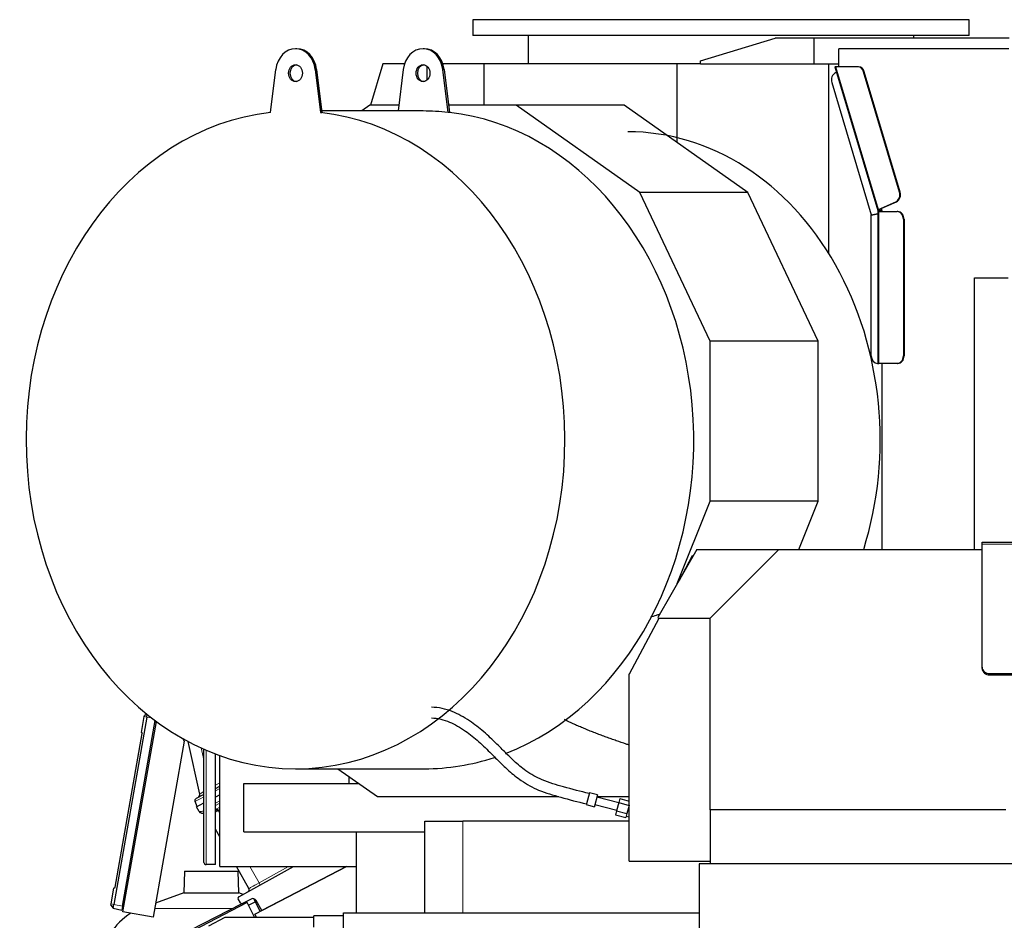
# Model space of a CAD drawing. Header units: inches. Extents: x 0 to 23760, y -13 to 16800.
# Tile 129 of 222: x 10182 to 11471, y 7197 to 8376. Entities that reach past the tile are written whole.
import ezdxf

# ---------------------------------------------------------------- set-up
doc = ezdxf.new("R2010")
doc.units = ezdxf.units.IN
doc.layers.add('254', color=7, linetype='Continuous', true_color=0xffffff)

msp = doc.modelspace()

# ---------------------------------------------------------------- linework, layer by layer
at = {"layer": '254', "color": 2, "linetype": 'Continuous', "lineweight": 25}
for p, q in [((11424.975, 8376.111), (10774.975, 8376.111)), ((10774.975, 8376.111), (10774.975, 8355.33)), ((11424.975, 8355.33), (11424.975, 8376.111)), ((11424.975, 8355.33), (10774.975, 8355.33)), ((10847.65, 8355.33), (10847.65, 8318.33)), ((11073.071, 8322.294), (11170.802, 8352.102)), ((11170.712, 8352.102), (11170.802, 8352.102)), ((11170.712, 8352.074), (11170.712, 8352.102)), ((11222.071, 8352.102), (11170.802, 8352.102)), ((11476.996, 8352.102), (11222.071, 8352.102)), ((11222.071, 8318.102), (11222.071, 8352.102)), ((11352.171, 8352.101), (11352.171, 8355.33)), ((10544.753, 8338.102), (10543.033, 8338.102)), ((10711.664, 8338.102), (10709.943, 8338.102)), ((11476.523, 8338.102), (11254.195, 8338.102)), ((11254.195, 8314.747), (11254.195, 8338.102)), ((10657.267, 8318.33), (10641.072, 8264.014)), ((10685.72, 8318.33), (10657.267, 8318.33)), ((10714.997, 8315.207), (10714.997, 8296.991)), ((10789.431, 8318.33), (10735.888, 8318.33)), ((11042.321, 8318.33), (10789.431, 8318.33)), ((10789.431, 8318.33), (10789.431, 8264.014)), ((11073.073, 8318.33), (11042.321, 8318.33)), ((11042.321, 8318.33), (11042.321, 8215.342)), ((11073.071, 8318.102), (11073.071, 8322.294)), ((11222.071, 8318.102), (11073.071, 8318.102)), ((11254.195, 8318.102), (11222.071, 8318.102)), ((11240.898, 8318.1), (11240.898, 8070.295)), ((11249.141, 8314.382), (11305.264, 8126.144)), ((11250.316, 8314.382), (11249.179, 8314.382)), ((11279.013, 8314.382), (11250.316, 8314.382)), ((11254.195, 8314.747), (11254.304, 8314.382)), ((11279.874, 8314.382), (11279.013, 8314.382)), ((10510.24, 8254.737), (10517.108, 8310.832)), ((10568.958, 8310.832), (10575.825, 8254.737)), ((10570.678, 8310.832), (10577.546, 8254.737)), ((10684.018, 8310.832), (10677.38, 8256.603)), ((10742.736, 8254.737), (10735.868, 8310.832)), ((10737.589, 8310.832), (10744.456, 8254.737)), ((11251.292, 8307.17), (11249.819, 8306.516)), ((11333.61, 8150.501), (11286.711, 8307.802)), ((11334.47, 8150.501), (11287.571, 8307.802)), ((11244.923, 8293.699), (11296.525, 8120.625)), ((10640.256, 8264.017), (10629.734, 8256.601)), ((10678.288, 8264.017), (10640.256, 8264.017)), ((10831.673, 8264.017), (10743.319, 8264.017)), ((10973.267, 8264.017), (10831.673, 8264.017)), ((10993.556, 8149.919), (10831.673, 8264.017)), ((11135.149, 8149.919), (10973.267, 8264.017)), ((10575.825, 8254.737), (10577.546, 8254.737)), ((10709.943, 8256.602), (10577.319, 8256.602)), ((10744.456, 8254.737), (10742.736, 8254.737)), ((11085.672, 7955.144), (10993.556, 8149.919)), ((11135.149, 8149.919), (10993.556, 8149.919)), ((11227.266, 7955.144), (11135.149, 8149.919)), ((11306.006, 8127.594), (11328.714, 8137.684)), ((11309.628, 8128.822), (11329.574, 8137.684)), ((11296.525, 8120.625), (11305.333, 8122.521)), ((11297.385, 8120.625), (11296.525, 8120.625)), ((11296.574, 8120.283), (11305.333, 8122.168)), ((11296.574, 7936.102), (11296.574, 8120.283)), ((11297.385, 8120.625), (11305.333, 8122.336)), ((11305.333, 8125.661), (11305.699, 8125.661)), ((11305.333, 8125.661), (11305.333, 7926.102)), ((11306.67, 8127.252), (11305.356, 8127.252)), ((11305.576, 8126.516), (11305.356, 8127.252)), ((11310.316, 8126.516), (11305.576, 8126.516)), ((11305.699, 8125.661), (11310.536, 8125.661)), ((11305.699, 8124.877), (11305.699, 8125.661)), ((11306.399, 8124.877), (11305.699, 8124.877)), ((11310.469, 8126.003), (11305.735, 8126.003)), ((11306.399, 8124.877), (11330.564, 8124.877)), ((11306.867, 8127.594), (11309.628, 8128.822)), ((11309.628, 8128.822), (11310.536, 8125.778)), ((11310.536, 8125.778), (11310.536, 8124.877)), ((11331.424, 8124.877), (11330.564, 8124.877)), ((11338.755, 8114.877), (11338.755, 7936.102)), ((11339.616, 8114.877), (11339.616, 7936.102)), ((11431.921, 8038.102), (11475.892, 8038.102)), ((11431.921, 7682.603), (11431.921, 8038.102)), ((11085.672, 7745.892), (11085.672, 7955.144)), ((11227.266, 7955.144), (11085.672, 7955.144)), ((11227.266, 7745.892), (11227.266, 7955.144)), ((11305.333, 7926.102), (11304.765, 7926.102)), ((11305.333, 7926.102), (11306.399, 7926.102)), ((11330.564, 7926.102), (11306.399, 7926.102)), ((11310.536, 7926.102), (11310.536, 7682.602)), ((11331.424, 7926.102), (11330.564, 7926.102)), ((11042.662, 7637.935), (11085.672, 7745.892)), ((11227.266, 7745.892), (11085.672, 7745.892)), ((11202.052, 7682.604), (11227.266, 7745.892)), ((11068.282, 7682.602), (11017.173, 7593.497)), ((11068.282, 7682.602), (11175.798, 7682.602)), ((11085.798, 7592.602), (11175.798, 7682.602)), ((11175.798, 7682.602), (11441.799, 7682.602)), ((11441.802, 7689.457), (11441.802, 7692.102)), ((11441.802, 7692.102), (11839.802, 7692.102)), ((11441.802, 7528.415), (11441.802, 7689.457)), ((11062.21, 7674.378), (11045.007, 7642.025)), ((11063.248, 7673.826), (11062.21, 7674.378)), ((11018.451, 7592.078), (10979.798, 7519.384)), ((11017.173, 7593.497), (11017.789, 7592.602)), ((11017.789, 7592.602), (11018.451, 7592.078)), ((11017.789, 7592.602), (11085.798, 7592.602)), ((11085.798, 7341.613), (11085.798, 7592.602)), ((11441.802, 7526.738), (11441.802, 7528.415)), ((10979.798, 7519.384), (10979.798, 7519.67)), ((10979.95, 7519.67), (10979.798, 7519.67)), ((10979.798, 7274.602), (10979.798, 7519.384)), ((11451.802, 7520.125), (11829.802, 7520.125)), ((11451.802, 7518.447), (11829.802, 7518.447)), ((10348.346, 7463.186), (10305.108, 7217.968)), ((10341.268, 7443.186), (10344.901, 7463.793)), ((10344.901, 7463.793), (10345.164, 7465.281)), ((10345.164, 7465.281), (10348.06, 7467.385)), ((10348.346, 7463.186), (10348.959, 7466.66)), ((10316.632, 7215.936), (10359.414, 7458.563)), ((10317.102, 7208.238), (10361.03, 7457.364)), ((10306.758, 7240.409), (10342.222, 7441.534)), ((10341.268, 7443.186), (10342.222, 7441.534)), ((10397.128, 7431.737), (10356.495, 7201.292)), ((10397.128, 7431.737), (10396.014, 7434.799)), ((10417.633, 7362.526), (10402.381, 7431.326)), ((10423.177, 7273.102), (10423.177, 7421.237)), ((10438.177, 7270.102), (10438.177, 7415.078)), ((10443.802, 7267.602), (10443.802, 7413.002)), ((10543.033, 7395.602), (10711.664, 7395.602)), ((10598.608, 7395.602), (10650.273, 7359.188)), ((10612.622, 7385.728), (10612.622, 7376.117)), ((10438.178, 7369.878), (10443.804, 7372.807)), ((10475.508, 7376.111), (10626.272, 7376.111)), ((10475.508, 7313.111), (10475.508, 7376.111)), ((10423.177, 7362.069), (10412.84, 7356.688)), ((10443.803, 7361.533), (10438.178, 7358.605)), ((10650.273, 7359.188), (10887.653, 7359.188)), ((10927.723, 7364.221), (10923.777, 7349.495)), ((10938.348, 7361.374), (10927.723, 7364.221)), ((10938.348, 7361.374), (10934.402, 7346.648)), ((10937.756, 7359.188), (10979.795, 7359.188)), ((10414.467, 7346.261), (10411.495, 7352.783)), ((10413.542, 7345.78), (10423.177, 7350.796)), ((10923.777, 7349.495), (10923.582, 7348.766)), ((10923.582, 7348.766), (10934.207, 7345.919)), ((10934.402, 7346.648), (10934.207, 7345.919)), ((10934.983, 7348.817), (10963.478, 7341.182)), ((10966.066, 7350.841), (10937.571, 7358.476)), ((10966.192, 7351.309), (10963.352, 7340.713)), ((10967.611, 7356.607), (10966.192, 7351.309)), ((10966.192, 7351.309), (10979.715, 7347.686)), ((10967.611, 7356.607), (10979.798, 7353.342)), ((10979.715, 7347.686), (10976.875, 7337.09)), ((10979.798, 7347.997), (10979.715, 7347.686)), ((10416.988, 7339.689), (10413.542, 7345.78)), ((10420.105, 7337.595), (10419.334, 7337.823)), ((10423.177, 7336.685), (10420.105, 7337.595)), ((10963.352, 7340.713), (10961.933, 7335.415)), ((10961.933, 7335.415), (10975.456, 7331.792)), ((10963.352, 7340.713), (10976.875, 7337.09)), ((10976.875, 7337.09), (10975.456, 7331.792)), ((10975.966, 7333.695), (10979.798, 7332.668)), ((11085.798, 7341.613), (11085.798, 7271.102)), ((11472.798, 7341.613), (11085.798, 7341.613)), ((10712.236, 7327.111), (10762.174, 7327.111)), ((10712.236, 7207.111), (10712.236, 7327.111)), ((10979.806, 7327.111), (10762.174, 7327.111)), ((10443.803, 7306.501), (10438.178, 7316.444)), ((10475.508, 7313.111), (10712.236, 7313.111)), ((10622.459, 7313.111), (10622.459, 7207.111)), ((10438.177, 7270.102), (10426.177, 7270.102)), ((10979.798, 7274.602), (11085.798, 7274.602)), ((11071.298, 7271.102), (11071.298, 7085.602)), ((11498.798, 7271.102), (11071.298, 7271.102)), ((10397.871, 7261.627), (10396.877, 7233.151)), ((10397.871, 7261.627), (10467.976, 7261.627)), ((10443.802, 7267.602), (10622.462, 7267.602)), ((10482.084, 7238.84), (10465.811, 7267.602)), ((10468.97, 7233.151), (10467.976, 7261.627)), ((10468.73, 7227.978), (10540.215, 7267.603)), ((10489.717, 7205.044), (10609.889, 7267.602)), ((10609.873, 7267.602), (10499.031, 7209.901)), ((10301.663, 7218.576), (10305.296, 7239.183)), ((10305.296, 7239.183), (10306.758, 7240.409)), ((10396.877, 7233.151), (10359.728, 7219.63)), ((10396.877, 7233.151), (10468.97, 7233.151)), ((10474.459, 7231.153), (10468.97, 7233.151)), ((10301.4, 7217.088), (10301.663, 7218.576)), ((10304.216, 7212.913), (10305.108, 7217.968)), ((10306.299, 7133.998), (10472.411, 7219.002)), ((10479.714, 7220.672), (10306.765, 7130.64)), ((10470.928, 7219.996), (10467.959, 7225.244)), ((10484.893, 7225.089), (10473.593, 7219.207)), ((10489.139, 7201.347), (10479.714, 7220.672)), ((10481.545, 7216.936), (10490.231, 7221.381)), ((10488.037, 7225.581), (10496.807, 7208.735)), ((10499.031, 7209.901), (10491.554, 7223.117)), ((10301.4, 7217.088), (10304.216, 7212.913)), ((10304.216, 7212.913), (10315.67, 7210.479)), ((10316.632, 7215.936), (10315.67, 7210.479)), ((10356.495, 7201.292), (10317.102, 7208.238)), ((10491.757, 7201.126), (10489.717, 7205.044)), ((10605.798, 7207.111), (11071.322, 7207.111)), ((10605.798, 7159.092), (10605.798, 7207.111)), ((10429.571, 7190.09), (10450.773, 7201.127)), ((10450.773, 7201.127), (10566.808, 7201.127)), ((10488.715, 7201.127), (10489.139, 7201.347)), ((10566.807, 7188.102), (10566.807, 7203.102)), ((10605.809, 7203.102), (10566.807, 7203.102))]:
    msp.add_line(p, q, dxfattribs=at)
at = {"layer": '254', "color": 110, "linetype": 'Continuous', "lineweight": 13}
for p, q in [((11306.006, 8127.594), (11250.316, 8314.382)), ((10568.958, 8310.832), (10570.678, 8310.832)), ((10735.868, 8310.832), (10737.589, 8310.832)), ((11287.571, 8307.802), (11286.711, 8307.802)), ((11334.47, 8150.501), (11333.61, 8150.501)), ((11329.574, 8137.684), (11328.714, 8137.684)), ((11306.399, 7926.102), (11306.399, 8124.877)), ((11306.67, 8127.252), (11306.609, 8127.46)), ((11339.616, 8114.877), (11338.755, 8114.877)), ((11339.616, 7936.102), (11338.755, 7936.102)), ((11441.802, 7689.457), (11839.802, 7689.457)), ((11451.802, 7520.125), (11451.802, 7518.447)), ((10344.901, 7463.793), (10348.346, 7463.186)), ((10348.346, 7463.186), (10354.82, 7462.044)), ((10419.701, 7422.788), (10423.177, 7407.108)), ((10426.177, 7419.935), (10426.177, 7270.102)), ((10438.178, 7374.152), (10443.803, 7377.08)), ((10443.803, 7369.601), (10438.179, 7366.674)), ((10438.178, 7350.719), (10443.803, 7353.648)), ((10443.803, 7350.561), (10438.178, 7347.633)), ((10438.177, 7342.543), (10438.676, 7342.395)), ((10440.177, 7343.253), (10443.803, 7345.14)), ((10443.803, 7342.073), (10441.694, 7340.976)), ((10441.694, 7340.976), (10443.803, 7337.249)), ((10762.174, 7207.111), (10762.174, 7327.111)), ((10483.207, 7267.603), (10495.291, 7246.244)), ((10495.291, 7246.244), (10533.822, 7267.602)), ((10301.663, 7218.576), (10305.108, 7217.968)), ((10305.108, 7217.968), (10316.632, 7215.936)), ((10358.504, 7212.66), (10460.025, 7212.66))]:
    msp.add_line(p, q, dxfattribs=at)
at = {"layer": '254', "color": 2, "linetype": 'Continuous', "lineweight": 25}
for centre, radius, start, end in [((10413.728, 7361.66), 4, 297.5, 12.5), ((10414.225, 7354.027), 3, 117.5, 204.5), ((10420.47, 7341.659), 4, 209.5, 253.5), ((10426.177, 7273.102), 3, 180, 270), ((10479.473, 7237.363), 3, 299, 29.5), ((10469.7, 7226.229), 2, 119, 209.5), ((10472.669, 7220.981), 2, 209.5, 297.5), ((10487.202, 7220.654), 5, 29.5, 117.5), ((10366.573, 7141.243), 76, 120.968188, 178)]:
    msp.add_arc(centre, radius, start, end, dxfattribs=at)
for centre, major_axis, ratio, start_param, end_param in [((10543.033, 8306.102), (0, 32), 0.81915204, 4.86074197, 7.70562865), ((10544.753, 8306.102), (0, 32), 0.81915204, 4.86074197, 6.28318531), ((10709.943, 8306.102), (0, -32), 0.81915204, 1.71914931, 4.56403599), ((10711.664, 8306.102), (0, 32), 0.81915204, 4.86074197, 6.28318531), ((10544.753, 8306.102), (0, 11), 0.81915204, 0.0957204, 3.04587225), ((10711.664, 8306.102), (0, -11), 0.81915204, 3.23731305, 6.18746491), ((11279.013, 8304.382), (0, -10), 0.81915204, 1.91986218, 3.14159265), ((11279.874, 8304.382), (0, -10), 0.81915204, 1.91986218, 3.14159265), ((11252.621, 8297.119), (0, -10), 0.81915204, 3.4906585, 5.06145483), ((10543.033, 7826.102), (0, -430.5), 0.81915204, 3.23471673, 9.33165389), ((10709.943, 7826.102), (0, -430.5), 0.81915204, 3.04846858, 3.14159265), ((10711.664, 7826.102), (0, -430.5), 0.81915204, 0.3057995, 3.04846858), ((10977.942, 7826.102), (0, 403.334), 0.81915204, 4.34865146, 6.28318531), ((11325.912, 8147.081), (0, -10), 0.81915204, 0.34906585, 1.91986218), ((11326.773, 8147.081), (0, -10), 0.81915204, 0.34906585, 1.91986218), ((11307.66, 8126.858), (-2.396, -0.714), 0.19617469, 5.70587035, 6.86514983), ((11307.44, 8127.594), (-2.396, -0.714), 0.19617469, 5.2943535, 5.70587035), ((11307.44, 8127.594), (0.958, 0.286), 0.19617469, 2.15276085, 3.72355718), ((11330.564, 8114.877), (0, 10), 0.81915204, 4.71238898, 6.28318531), ((11331.424, 8114.877), (0, 10), 0.81915204, 4.71238898, 6.28318531), ((11304.765, 7936.102), (0, 10), 0.81915204, 1.57079633, 3.14159265), ((11330.564, 7936.102), (0, 10), 0.81915204, 3.14159265, 4.71238898), ((11331.424, 7936.102), (0, 10), 0.81915204, 3.14159265, 4.71238898), ((11451.802, 7528.415), (-10, 0), 0.82903757, 0, 1.57079633), ((11451.802, 7526.738), (10, 0), 0.82903757, 3.14159265, 4.71238898), ((10711.664, 7826.102), (0, -430.5), 0.81915204, 0, 0.26359727), ((10435.912, 7361.072), (16.664, 23.061), 0.30726281, 3.24909048, 3.53035776)]:
    msp.add_ellipse(centre, major_axis=major_axis, ratio=ratio, start_param=start_param, end_param=end_param, dxfattribs=at)
for centre, major_axis in [((10543.033, 8306.102), (0, 11)), ((10709.943, 8306.102), (0, -11))]:
    msp.add_ellipse(centre, major_axis=major_axis, ratio=0.81915204, dxfattribs=at)
at = {"layer": '254', "color": 110, "linetype": 'Continuous', "lineweight": 13}
for centre, major_axis, ratio, start_param, end_param in [((10435.767, 7373.133), (18.134, 10.607), 0.00224004, 2.33689509, 3.14087239), ((10435.542, 7365.124), (24.047, 12.341), 0.00452964, 2.10854424, 3.14138164), ((10452.216, 7332.255), (-35.228, 7.434), 0.0022709, 0.00200322, 0.22283404), ((10435.912, 7361.072), (18.953, 21.143), 0.24652226, 3.27952484, 3.73924431), ((10421.241, 7341.43), (-1.136, -3.835), 0.95100366, 5.49624925, 6.28318531), ((10457.231, 7324.95), (-26.111, 7.967), 0.75362056, 5.62841503, 5.70343297), ((10439.409, 7339.532), (-2.122, 3.391), 0.31604543, 4.72850651, 5.49306459), ((10440.909, 7340.39), (-1.847, 3.548), 0.2419219, 4.75165889, 5.51524044), ((10457.964, 7322.088), (-21.454, 14.341), 0.70660268, 5.90921211, 5.98423006), ((10499.59, 7248.514), (17.506, 9.674), 0.00476214, 1.81625846, 3.14164045), ((10494.702, 7245.804), (1.454, -2.624), 0.24281184, 0, 1.60372074)]:
    msp.add_ellipse(centre, major_axis=major_axis, ratio=ratio, start_param=start_param, end_param=end_param, dxfattribs=at)
at = {"layer": '254', "color": 2, "linetype": 'Continuous', "lineweight": 25}
for points, knots in [([(11007.62, 7594.29), (11010.284, 7595.124), (11012.95, 7595.952), (11016.938, 7597.181), (11018.259, 7597.586), (11019.58, 7597.99)], [0, 0, 0, 0, 0.66885605, 0.66885605, 1, 1, 1, 1]), ([(10927.458, 7363.232), (10916.191, 7365.753), (10895.631, 7371.426), (10867.058, 7379.363), (10845.301, 7391.569), (10830.002, 7404.724), (10817.739, 7416.788), (10804.597, 7430.082), (10789.048, 7444.792), (10769.773, 7459.67), (10751.281, 7469.865), (10734.405, 7475.044), (10725.624, 7476.063), (10721.141, 7476.099)], [0, 0, 0, 0, 0.12921555, 0.23953602, 0.33101344, 0.40580531, 0.46653618, 0.52786153, 0.62388594, 0.72576378, 0.84894829, 0.92114073, 1, 1, 1, 1]), ([(10721.195, 7462.098), (10725.079, 7462.059), (10732.717, 7461.092), (10747.571, 7456.128), (10764.208, 7446.414), (10782.545, 7431.718), (10797.552, 7417.211), (10810.514, 7404.011), (10823.201, 7391.894), (10839.496, 7378.599), (10862.306, 7366.203), (10891.569, 7357.931), (10912.486, 7352.232), (10923.834, 7349.71)], [0, 0, 0, 0, 0.07520394, 0.14415801, 0.26433349, 0.36342273, 0.45716676, 0.51757706, 0.57975522, 0.65834994, 0.75535165, 0.8692516, 1, 1, 1, 1]), ([(10979.689, 7426.56), (10978.451, 7426.973), (10977.214, 7427.387), (10971.607, 7429.277), (10967.242, 7430.774), (10960.705, 7433.063), (10958.527, 7433.833), (10954.176, 7435.389), (10952.002, 7436.175), (10947.657, 7437.764), (10945.488, 7438.567), (10941.153, 7440.192), (10938.988, 7441.014), (10934.665, 7442.679), (10932.506, 7443.522), (10928.194, 7445.232), (10926.041, 7446.098), (10921.743, 7447.858), (10919.598, 7448.751), (10915.315, 7450.567), (10913.178, 7451.49), (10909.979, 7452.9), (10908.914, 7453.375), (10906.786, 7454.333), (10905.723, 7454.817), (10902.541, 7456.283), (10900.425, 7457.28), (10897.241, 7458.821), (10896.167, 7459.349), (10895.094, 7459.882)], [0, 0, 0, 0, 0.0432821, 0.0432821, 0.19622238, 0.19622238, 0.27269251, 0.27269251, 0.34916265, 0.34916265, 0.42563279, 0.42563279, 0.50210293, 0.50210293, 0.57857307, 0.57857307, 0.65504321, 0.65504321, 0.73151334, 0.73151334, 0.80798348, 0.80798348, 0.84621855, 0.84621855, 0.88445362, 0.88445362, 0.96092376, 0.96092376, 1, 1, 1, 1])]:
    msp.add_open_spline(points, degree=3, knots=knots, dxfattribs=at)
at = {"layer": '254', "color": 110, "linetype": 'Continuous', "lineweight": 13}
msp.add_open_spline([(10440.446, 7340.258), (10440.052, 7340.005), (10439.667, 7339.756), (10438.912, 7339.266), (10438.541, 7339.026), (10438.144, 7338.768), (10438.11, 7338.746), (10438.077, 7338.725)], degree=3, knots=[0, 0, 0, 0, 0.47789725, 0.47789725, 0.9557945, 0.9557945, 1, 1, 1, 1], dxfattribs=at)

doc.saveas('drawing.dxf')
